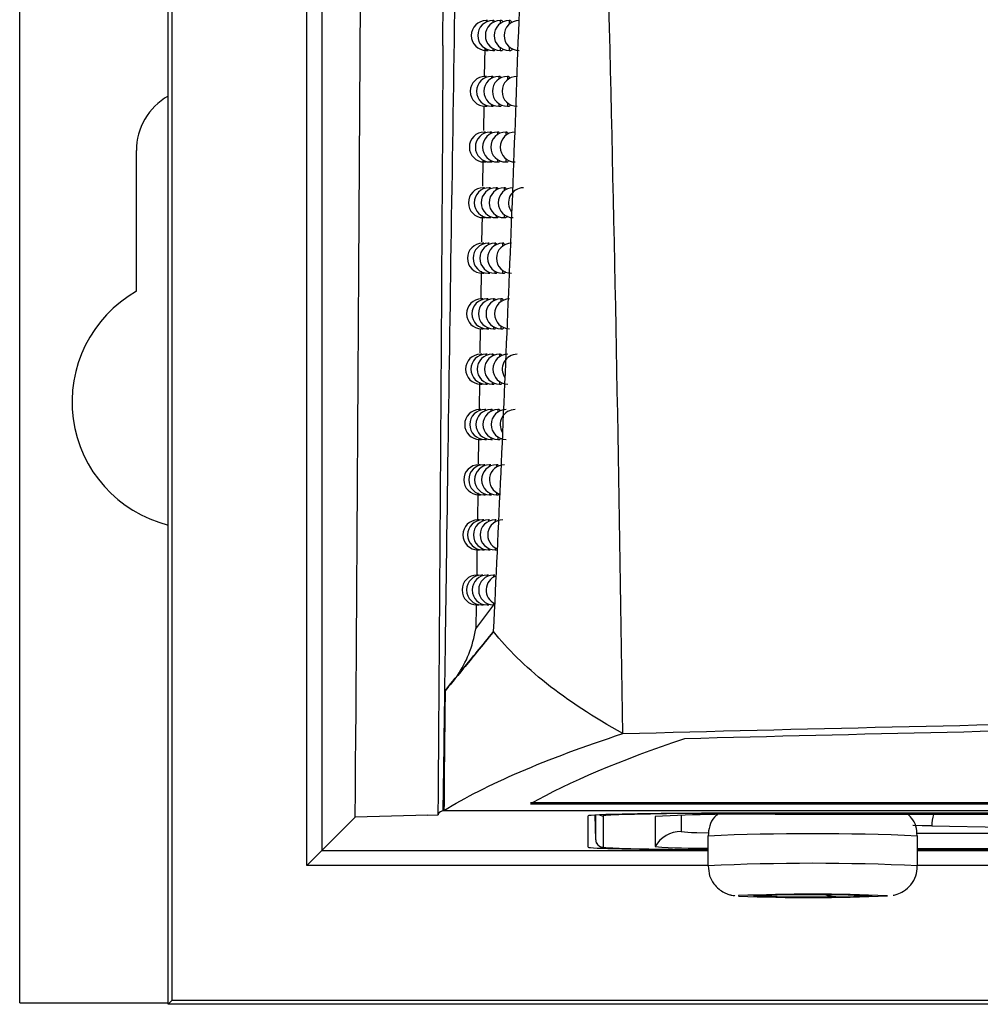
# Model space of a CAD drawing. Header units: millimetres. Extents: x 15440 to 16422, y 10215 to 11289.
# Tile 59 of 143: x 15922 to 15954, y 10616 to 10649. Entities that reach past the tile are written whole.
import ezdxf

# ---------------------------------------------------------------- set-up
doc = ezdxf.new("R2010")
doc.units = ezdxf.units.MM

msp = doc.modelspace()

# ---------------------------------------------------------------- linework, layer by layer
at = {"color": 7, "linetype": 'Continuous', "lineweight": 25}
for p, q in [((15922.047, 10616.108), (15922.047, 10873.108)), ((15927.004, 10616.064), (15927.004, 10873.151)), ((15936.192, 10648.125), (15936.222, 10653.18)), ((15927.135, 10651.963), (15927.135, 10616.195)), ((15931.644, 10620.704), (15931.644, 10651.897)), ((15932.144, 10651.897), (15932.144, 10621.204)), ((15937.682, 10648.956), (15937.639, 10648.956)), ((15937.639, 10648.956), (15937.639, 10648.908)), ((15937.895, 10648.956), (15937.854, 10648.956)), ((15937.854, 10648.956), (15937.854, 10648.887)), ((15938.148, 10648.956), (15938.108, 10648.956)), ((15938.108, 10648.956), (15938.108, 10648.862)), ((15938.439, 10648.956), (15938.401, 10648.956)), ((15938.401, 10648.956), (15938.401, 10648.83)), ((15937.588, 10648.038), (15937.573, 10647.089)), ((15937.639, 10648.005), (15937.639, 10647.956)), ((15937.639, 10647.956), (15937.698, 10647.956)), ((15937.854, 10648.026), (15937.854, 10647.956)), ((15937.854, 10647.956), (15937.915, 10647.956)), ((15938.108, 10648.051), (15938.108, 10647.956)), ((15938.108, 10647.956), (15938.17, 10647.956)), ((15938.401, 10648.083), (15938.401, 10647.956)), ((15938.401, 10647.956), (15938.464, 10647.956)), ((15937.648, 10647.09), (15937.606, 10647.09)), ((15937.606, 10647.09), (15937.606, 10647.045)), ((15937.855, 10647.09), (15937.814, 10647.09)), ((15937.814, 10647.09), (15937.814, 10647.026)), ((15938.1, 10647.09), (15938.06, 10647.09)), ((15938.06, 10647.09), (15938.06, 10647.002)), ((15938.383, 10647.09), (15938.344, 10647.09)), ((15938.344, 10647.09), (15938.344, 10646.972)), ((15937.557, 10646.097), (15937.543, 10645.279)), ((15937.606, 10646.136), (15937.606, 10646.09)), ((15937.606, 10646.09), (15937.664, 10646.09)), ((15937.814, 10646.155), (15937.814, 10646.09)), ((15937.814, 10646.09), (15937.874, 10646.09)), ((15938.06, 10646.179), (15938.06, 10646.09)), ((15938.06, 10646.09), (15938.122, 10646.09)), ((15938.344, 10646.208), (15938.344, 10646.09)), ((15938.344, 10646.09), (15938.407, 10646.09)), ((15937.615, 10645.227), (15937.573, 10645.227)), ((15937.573, 10645.227), (15937.573, 10645.184)), ((15937.815, 10645.227), (15937.774, 10645.227)), ((15937.774, 10645.227), (15937.774, 10645.166)), ((15938.053, 10645.227), (15938.013, 10645.227)), ((15938.013, 10645.227), (15938.013, 10645.144)), ((15938.328, 10645.227), (15938.289, 10645.227)), ((15938.289, 10645.227), (15938.289, 10645.116)), ((15925.947, 10639.903), (15925.947, 10644.608)), ((15938.013, 10644.31), (15938.013, 10644.227)), ((15938.289, 10644.337), (15938.289, 10644.227)), ((15937.527, 10644.303), (15937.513, 10643.416)), ((15937.573, 10644.269), (15937.573, 10644.227)), ((15937.573, 10644.227), (15937.631, 10644.227)), ((15937.774, 10644.287), (15937.774, 10644.227)), ((15937.774, 10644.227), (15937.834, 10644.227)), ((15938.013, 10644.227), (15938.074, 10644.227)), ((15938.289, 10644.227), (15938.352, 10644.227)), ((15937.583, 10643.366), (15937.541, 10643.366)), ((15937.541, 10643.366), (15937.541, 10643.326)), ((15937.777, 10643.366), (15937.735, 10643.366)), ((15937.735, 10643.366), (15937.735, 10643.309)), ((15938.007, 10643.366), (15937.967, 10643.366)), ((15937.967, 10643.366), (15937.967, 10643.288)), ((15938.274, 10643.366), (15938.235, 10643.366)), ((15938.235, 10643.366), (15938.235, 10643.262)), ((15937.497, 10642.44), (15937.482, 10641.556)), ((15937.541, 10642.405), (15937.541, 10642.366)), ((15937.541, 10642.366), (15937.598, 10642.366)), ((15937.735, 10642.423), (15937.735, 10642.366)), ((15937.735, 10642.366), (15937.795, 10642.366)), ((15937.967, 10642.444), (15937.967, 10642.366)), ((15937.967, 10642.366), (15938.028, 10642.366)), ((15938.235, 10642.47), (15938.235, 10642.366)), ((15938.235, 10642.366), (15938.297, 10642.366)), ((15937.552, 10641.508), (15937.509, 10641.508)), ((15937.509, 10641.508), (15937.509, 10641.471)), ((15937.739, 10641.508), (15937.697, 10641.508)), ((15937.697, 10641.508), (15937.697, 10641.455)), ((15937.962, 10641.508), (15937.922, 10641.508)), ((15937.922, 10641.508), (15937.922, 10641.435)), ((15938.221, 10641.508), (15938.182, 10641.508)), ((15938.182, 10641.508), (15938.182, 10641.411)), ((15937.467, 10640.579), (15937.453, 10639.65)), ((15937.509, 10640.545), (15937.509, 10640.508)), ((15937.509, 10640.508), (15937.566, 10640.508)), ((15937.697, 10640.561), (15937.697, 10640.508)), ((15937.697, 10640.508), (15937.757, 10640.508)), ((15937.922, 10640.581), (15937.922, 10640.508)), ((15937.922, 10640.508), (15937.983, 10640.508)), ((15938.182, 10640.605), (15938.182, 10640.508)), ((15938.182, 10640.508), (15938.244, 10640.508)), ((15937.521, 10639.652), (15937.478, 10639.652)), ((15937.478, 10639.652), (15937.478, 10639.618)), ((15937.702, 10639.652), (15937.66, 10639.652)), ((15937.66, 10639.652), (15937.66, 10639.603)), ((15937.918, 10639.652), (15937.877, 10639.652)), ((15937.877, 10639.652), (15937.877, 10639.584)), ((15938.169, 10639.652), (15938.13, 10639.652)), ((15938.13, 10639.652), (15938.13, 10639.561)), ((15937.877, 10638.721), (15937.877, 10638.652)), ((15938.13, 10638.743), (15938.13, 10638.652)), ((15937.439, 10638.658), (15937.427, 10637.842)), ((15937.478, 10638.687), (15937.478, 10638.652)), ((15937.478, 10638.652), (15937.535, 10638.652)), ((15937.66, 10638.702), (15937.66, 10638.652)), ((15937.66, 10638.652), (15937.719, 10638.652)), ((15937.877, 10638.652), (15937.938, 10638.652)), ((15938.13, 10638.652), (15938.192, 10638.652)), ((15937.49, 10637.8), (15937.447, 10637.8)), ((15937.447, 10637.8), (15937.447, 10637.768)), ((15937.665, 10637.8), (15937.623, 10637.8)), ((15937.623, 10637.8), (15937.623, 10637.753)), ((15937.874, 10637.8), (15937.834, 10637.8)), ((15937.834, 10637.8), (15937.834, 10637.736)), ((15938.118, 10637.8), (15938.079, 10637.8)), ((15938.079, 10637.8), (15938.079, 10637.714)), ((15937.412, 10636.864), (15937.399, 10635.947)), ((15937.447, 10636.832), (15937.447, 10636.8)), ((15937.447, 10636.8), (15937.504, 10636.8)), ((15937.623, 10636.846), (15937.623, 10636.8)), ((15937.623, 10636.8), (15937.682, 10636.8)), ((15937.834, 10636.864), (15937.834, 10636.8)), ((15937.834, 10636.8), (15937.894, 10636.8)), ((15938.079, 10636.885), (15938.079, 10636.8)), ((15938.079, 10636.8), (15938.141, 10636.8)), ((15937.46, 10635.95), (15937.417, 10635.95)), ((15937.417, 10635.95), (15937.417, 10635.92)), ((15937.629, 10635.95), (15937.587, 10635.95)), ((15937.587, 10635.95), (15937.587, 10635.906)), ((15937.832, 10635.95), (15937.791, 10635.95)), ((15937.791, 10635.95), (15937.791, 10635.89)), ((15938.068, 10635.95), (15938.029, 10635.95)), ((15938.029, 10635.95), (15938.029, 10635.87)), ((15937.384, 10634.954), (15937.372, 10634.14)), ((15937.417, 10634.98), (15937.417, 10634.95)), ((15937.417, 10634.95), (15937.474, 10634.95)), ((15937.587, 10634.993), (15937.587, 10634.95)), ((15937.587, 10634.95), (15937.646, 10634.95)), ((15937.791, 10635.01), (15937.791, 10634.95)), ((15937.791, 10634.95), (15937.852, 10634.95)), ((15938.029, 10635.03), (15938.029, 10634.95)), ((15938.029, 10634.95), (15938.091, 10634.95)), ((15937.431, 10634.103), (15937.387, 10634.103)), ((15937.387, 10634.103), (15937.387, 10634.075)), ((15937.594, 10634.103), (15937.552, 10634.103)), ((15937.552, 10634.103), (15937.552, 10634.062)), ((15937.79, 10634.103), (15937.75, 10634.103)), ((15937.75, 10634.103), (15937.75, 10634.046)), ((15938.02, 10634.103), (15937.98, 10634.103)), ((15937.98, 10634.103), (15937.98, 10634.028)), ((15937.358, 10633.162), (15937.344, 10632.255)), ((15937.387, 10633.131), (15937.387, 10633.103)), ((15937.552, 10633.144), (15937.552, 10633.103)), ((15937.75, 10633.159), (15937.75, 10633.103)), ((15937.98, 10633.178), (15937.98, 10633.103)), ((15937.387, 10633.103), (15937.444, 10633.103)), ((15937.552, 10633.103), (15937.61, 10633.103)), ((15937.75, 10633.103), (15937.81, 10633.103)), ((15937.98, 10633.103), (15938.042, 10633.103)), ((15937.402, 10632.259), (15937.358, 10632.259)), ((15937.358, 10632.259), (15937.358, 10632.233)), ((15937.56, 10632.259), (15937.517, 10632.259)), ((15937.517, 10632.259), (15937.517, 10632.221)), ((15937.75, 10632.259), (15937.709, 10632.259)), ((15937.709, 10632.259), (15937.709, 10632.206)), ((15937.972, 10632.259), (15937.932, 10632.259)), ((15937.932, 10632.259), (15937.932, 10632.188)), ((15937.358, 10631.285), (15937.358, 10631.259)), ((15937.358, 10631.259), (15937.414, 10631.259)), ((15937.517, 10631.297), (15937.517, 10631.259)), ((15937.517, 10631.259), (15937.575, 10631.259)), ((15937.709, 10631.311), (15937.709, 10631.259)), ((15937.709, 10631.259), (15937.768, 10631.259)), ((15937.932, 10631.329), (15937.932, 10631.259)), ((15937.932, 10631.259), (15937.994, 10631.259)), ((15937.373, 10630.417), (15937.329, 10630.417)), ((15937.329, 10630.417), (15937.329, 10630.393)), ((15937.526, 10630.417), (15937.483, 10630.417)), ((15937.483, 10630.417), (15937.483, 10630.382)), ((15937.71, 10630.417), (15937.668, 10630.417)), ((15937.668, 10630.417), (15937.668, 10630.368)), ((15937.925, 10630.417), (15937.885, 10630.417)), ((15937.885, 10630.417), (15937.885, 10630.351)), ((15937.304, 10629.421), (15937.292, 10628.622)), ((15937.292, 10628.622), (15937.891, 10629.417)), ((15937.329, 10629.442), (15937.329, 10629.417)), ((15937.329, 10629.417), (15937.385, 10629.417)), ((15937.483, 10629.453), (15937.483, 10629.417)), ((15937.483, 10629.417), (15937.541, 10629.417)), ((15937.668, 10629.467), (15937.668, 10629.417)), ((15937.668, 10629.417), (15937.728, 10629.417)), ((15937.885, 10629.484), (15937.885, 10629.417)), ((15939.117, 10622.762), (16092.977, 10622.762)), ((16092.976, 10622.806), (15939.118, 10622.806)), ((15932.144, 10621.204), (15933.262, 10622.323)), ((15935.691, 10622.388), (15933.262, 10622.323)), ((15935.691, 10622.388), (15936.029, 10622.397)), ((15936.201, 10622.541), (15937.66, 10622.541)), ((15936.225, 10622.544), (15937.66, 10622.544)), ((15937.66, 10622.544), (16094.434, 10622.544)), ((15937.66, 10622.541), (16094.435, 10622.541)), ((15941.047, 10621.318), (15941.047, 10622.365)), ((15941.295, 10621.564), (15941.281, 10622.392)), ((15941.295, 10621.564), (15941.295, 10622.392)), ((15941.545, 10622.365), (15941.545, 10621.318)), ((15943.282, 10622.344), (15943.282, 10621.34)), ((15944.148, 10622.387), (15944.148, 10621.84)), ((16086.047, 10622.453), (15946.047, 10622.453)), ((15946.047, 10622.444), (15946.047, 10622.453)), ((16086.047, 10622.444), (15946.047, 10622.444)), ((16084.804, 10622.414), (15947.291, 10622.414)), ((15952.529, 10622.028), (15957.6, 10621.94)), ((15945.047, 10621.692), (15945.047, 10620.692)), ((15952.025, 10621.785), (16080.066, 10621.785)), ((15952.047, 10620.692), (15952.047, 10621.692)), ((15952.047, 10621.27), (16080.047, 10621.27)), ((15932.144, 10621.204), (15931.644, 10620.704)), ((15932.144, 10621.204), (15945.047, 10621.204)), ((15952.047, 10621.24), (16080.047, 10621.24)), ((16080.047, 10621.231), (15952.047, 10621.231)), ((15952.047, 10621.204), (16080.047, 10621.204)), ((15945.047, 10620.704), (15931.644, 10620.704)), ((16080.047, 10620.704), (15952.047, 10620.704)), ((15946.066, 10619.697), (15946.072, 10619.686)), ((15922.047, 10616.108), (15927.004, 10616.108)), ((15927.135, 10616.195), (15927.004, 10616.064)), ((16105.091, 10616.064), (15927.004, 10616.064)), ((16104.96, 10616.195), (15927.135, 10616.195))]:
    msp.add_line(p, q, dxfattribs=at)
at = {"color": 7, "linetype": 'Continuous', "lineweight": 25, "flags": 128}
for points in [[(15941.8, 10622.391), (15941.632, 10622.381), (15941.545, 10622.365)], [(15952.529, 10622.028), (15952.2, 10622.035), (15951.908, 10622.042), (15951.897, 10622.042)], [(15944.608, 10621.811), (15944.678, 10621.809), (15945.059, 10621.801)], [(15941.545, 10621.318), (15941.632, 10621.303), (15941.88, 10621.288)], [(15947.358, 10619.665), (15947.162, 10619.668), (15946.99, 10619.671), (15946.845, 10619.675), (15946.729, 10619.679), (15946.644, 10619.683), (15946.591, 10619.687), (15946.572, 10619.692), (15946.587, 10619.696)], [(15949.737, 10619.72), (15949.932, 10619.717), (15950.104, 10619.713), (15950.25, 10619.71), (15950.366, 10619.706), (15950.451, 10619.701), (15950.503, 10619.697), (15950.522, 10619.692), (15950.507, 10619.688)], [(15951.043, 10619.69), (15951.045, 10619.694), (15951.038, 10619.696)]]:
    msp.add_lwpolyline(points, dxfattribs=at)
at = {"color": 7, "linetype": 'Continuous', "lineweight": 25}
for centre, radius, start, end in [((15937.639, 10648.456), 0.5, 90, 270), ((15937.854, 10648.456), 0.5, 90, 270), ((15938.108, 10648.456), 0.5, 90, 270), ((15938.401, 10648.456), 0.5, 90, 270), ((15938.733, 10648.456), 0.5, 90, 270), ((15937.606, 10646.59), 0.5, 90, 270), ((15937.814, 10646.59), 0.5, 90, 270), ((15938.06, 10646.59), 0.5, 90, 270), ((15938.344, 10646.59), 0.5, 90, 270), ((15938.667, 10646.59), 0.5, 90, 270), ((15928.047, 10644.608), 2.1, 119.7998, 180), ((15937.573, 10644.727), 0.5, 90, 270), ((15937.774, 10644.727), 0.5, 90, 270), ((15938.013, 10644.727), 0.5, 90, 270), ((15938.289, 10644.727), 0.5, 90, 270), ((15938.603, 10644.727), 0.5, 90, 270), ((15937.541, 10642.866), 0.5, 90, 270), ((15937.735, 10642.866), 0.5, 90, 270), ((15937.967, 10642.866), 0.5, 90, 270), ((15938.235, 10642.866), 0.5, 90, 270), ((15938.54, 10642.866), 0.5, 90, 270), ((15938.881, 10642.866), 0.5, 90, 218.0595), ((15937.509, 10641.008), 0.5, 90, 270), ((15937.697, 10641.008), 0.5, 90, 270), ((15937.922, 10641.008), 0.5, 90, 270), ((15938.182, 10641.008), 0.5, 90, 270), ((15938.478, 10641.008), 0.5, 90, 270), ((15928.047, 10636.208), 4.25, 119.6116, 255.785), ((15937.478, 10639.152), 0.5, 90, 270), ((15937.66, 10639.152), 0.5, 90, 270), ((15937.877, 10639.152), 0.5, 90, 270), ((15938.13, 10639.152), 0.5, 90, 270), ((15938.417, 10639.152), 0.5, 90, 270), ((15937.447, 10637.3), 0.5, 90, 270), ((15937.623, 10637.3), 0.5, 90, 270), ((15937.834, 10637.3), 0.5, 90, 270), ((15938.079, 10637.3), 0.5, 90, 270), ((15938.358, 10637.3), 0.5, 90, 270), ((15938.673, 10637.3), 0.5, 90, 214.2714), ((15937.417, 10635.45), 0.5, 90, 270), ((15937.587, 10635.45), 0.5, 90, 270), ((15937.791, 10635.45), 0.5, 90, 270), ((15938.029, 10635.45), 0.5, 90, 270), ((15938.301, 10635.45), 0.5, 90, 270), ((15938.606, 10635.45), 0.5, 90, 212.5329), ((15937.387, 10633.603), 0.5, 90, 270), ((15937.552, 10633.603), 0.5, 90, 270), ((15937.75, 10633.603), 0.5, 90, 270), ((15937.98, 10633.603), 0.5, 90, 270), ((15938.244, 10633.603), 0.5, 90, 252.9292), ((15937.358, 10631.759), 0.5, 90, 270), ((15937.517, 10631.759), 0.5, 90, 270), ((15937.709, 10631.759), 0.5, 90, 270), ((15937.932, 10631.759), 0.5, 90, 270), ((15938.188, 10631.759), 0.5, 90, 249.3498), ((15937.329, 10629.917), 0.5, 90, 270), ((15937.483, 10629.917), 0.5, 90, 270), ((15937.668, 10629.917), 0.5, 90, 270), ((15937.885, 10629.917), 0.5, 90, 270), ((15938.134, 10629.917), 0.5, 109.1972, 245.3891), ((15941.545, 10622.615), 0.25, 240.1455, 270.0003), ((15945.193, 10519.746), 102.701, 89.52357, 91.8936), ((15946.289, 10564.937), 57.485, 89.00137, 92.99833), ((15953.892, 10622.033), 1.362, 163.7699, 180.1849), ((15944.148, 10620.84), 1, 89.9984, 149.9941), ((15944.566, 10624.856), 3.045, 262.1103, 270.7759), ((15948.547, 10542.781), 78.988, 87.46036, 92.53964), ((15941.545, 10621.568), 0.25, 181.0045, 270.0043), ((15944.869, 10716.185), 94.944, 268.19579, 270.10775), ((15944.819, 10641.244), 19.964, 265.5836, 270.6538), ((15948.547, 10549.424), 71.354, 87.18835, 92.81146), ((15948.531, 10556.282), 63.463, 87.73588, 92.22604), ((15948.517, 10676.728), 57.095, 267.5452, 272.5356), ((15947.653, 10599.325), 20.399, 89.6538, 92.9963), ((15948.557, 10721.528), 101.871, 269.32536, 270.42783), ((15948.537, 10517.856), 101.871, 89.32536, 90.42783), ((15949.441, 10640.059), 20.399, 269.6538, 272.9963)]:
    msp.add_arc(centre, radius, start, end, dxfattribs=at)
for centre, start_param, end_param in [((15946.047, 10622.365), 1.570796, 3.141593), ((15946.047, 10621.318), 3.141593, 4.511031)]:
    msp.add_ellipse(centre, major_axis=(5, 0), ratio=0.017455, start_param=start_param, end_param=end_param, dxfattribs=at)
for points, knots in [([(15937.885, 10628.53), (15938.054, 10632.054), (15938.214, 10635.603), (15938.51, 10642.738), (15938.646, 10646.326), (15938.89, 10653.541), (15938.997, 10657.169), (15939.176, 10664.452), (15939.249, 10668.11), (15939.299, 10671.784)], [0, 0, 0, 0, 0.25, 0.25, 0.5, 0.5, 0.75, 0.75, 1, 1, 1, 1]), ([(15942.201, 10625.116), (15942.1, 10632.736), (15941.957, 10640.365), (15941.591, 10655.637), (15941.368, 10663.28), (15941.119, 10670.928)], [0, 0, 0, 0, 0.5, 0.5, 1, 1, 1, 1]), ([(15936.201, 10622.541), (15936.207, 10623.182), (15936.218, 10623.822), (15936.235, 10625.105), (15936.243, 10625.747), (15936.27, 10627.674), (15936.287, 10628.961), (15936.341, 10632.827), (15936.378, 10635.413), (15936.493, 10643.195), (15936.574, 10648.415), (15936.663, 10653.667)], [0, 0, 0, 0, 0.0625, 0.0625, 0.125, 0.125, 0.25, 0.25, 0.5, 0.5, 1, 1, 1, 1]), ([(15937.895, 10648.95), (15937.897, 10648.952), (15937.905, 10648.959), (15937.913, 10648.932), (15937.919, 10648.913)], [0, 0, 0, 0, 0.2660818, 1, 1, 1, 1]), ([(15938.148, 10648.95), (15938.15, 10648.952), (15938.16, 10648.959), (15938.171, 10648.939), (15938.179, 10648.905), (15938.179, 10648.904)], [0, 0, 0, 0, 0.229777, 0.972187, 1, 1, 1, 1]), ([(15938.439, 10648.95), (15938.442, 10648.952), (15938.453, 10648.959), (15938.468, 10648.934), (15938.479, 10648.891), (15938.481, 10648.881)], [0, 0, 0, 0, 0.190377, 0.826008, 1, 1, 1, 1]), ([(15936.192, 10648.125), (15936.164, 10643.59), (15936.12, 10636.145), (15936.064, 10628.072), (15936.036, 10624.13), (15936.028, 10623.012), (15936.025, 10622.605), (15936.024, 10622.557), (15936.024, 10622.543), (15936.024, 10622.54), (15936.024, 10622.531), (15936.024, 10622.491), (15936.023, 10622.447), (15936.023, 10622.41)], [0, 0, 0, 0, 0.524451, 0.861045, 0.946395, 0.989064, 0.993175, 0.99439, 0.994714, 0.994796, 0.994816, 0.995661, 1, 1, 1, 1]), ([(15937.936, 10647.994), (15937.935, 10647.991), (15937.929, 10647.96), (15937.921, 10647.958), (15937.915, 10647.957)], [0, 0, 0, 0, 0.1116312, 1, 1, 1, 1]), ([(15938.198, 10648.01), (15938.196, 10648.001), (15938.188, 10647.964), (15938.178, 10647.947), (15938.17, 10647.956), (15938.17, 10647.956)], [0, 0, 0, 0, 0.236245, 0.999009, 1, 1, 1, 1]), ([(15938.5, 10648.025), (15938.497, 10648.011), (15938.486, 10647.968), (15938.473, 10647.947), (15938.464, 10647.957), (15938.464, 10647.957)], [0, 0, 0, 0, 0.325588, 0.992772, 1, 1, 1, 1]), ([(15937.855, 10647.084), (15937.857, 10647.086), (15937.864, 10647.093), (15937.872, 10647.067), (15937.877, 10647.048)], [0, 0, 0, 0, 0.275874, 1, 1, 1, 1]), ([(15938.1, 10647.084), (15938.102, 10647.086), (15938.112, 10647.092), (15938.122, 10647.074), (15938.13, 10647.04), (15938.13, 10647.04)], [0, 0, 0, 0, 0.234496, 0.987678, 1, 1, 1, 1]), ([(15938.383, 10647.084), (15938.386, 10647.086), (15938.396, 10647.093), (15938.411, 10647.069), (15938.42, 10647.028), (15938.422, 10647.021)], [0, 0, 0, 0, 0.198689, 0.857127, 1, 1, 1, 1]), ([(15937.894, 10646.125), (15937.893, 10646.123), (15937.888, 10646.093), (15937.88, 10646.092), (15937.874, 10646.091)], [0, 0, 0, 0, 0.080364, 1, 1, 1, 1]), ([(15938.148, 10646.14), (15938.146, 10646.133), (15938.139, 10646.096), (15938.129, 10646.093), (15938.122, 10646.09)], [0, 0, 0, 0, 0.212191, 1, 1, 1, 1]), ([(15938.441, 10646.155), (15938.438, 10646.143), (15938.429, 10646.101), (15938.416, 10646.081), (15938.407, 10646.09), (15938.407, 10646.091)], [0, 0, 0, 0, 0.306311, 0.994039, 1, 1, 1, 1]), ([(15937.815, 10645.221), (15937.817, 10645.223), (15937.824, 10645.229), (15937.831, 10645.204), (15937.836, 10645.187)], [0, 0, 0, 0, 0.286066, 1, 1, 1, 1]), ([(15938.053, 10645.221), (15938.055, 10645.222), (15938.064, 10645.23), (15938.074, 10645.201), (15938.081, 10645.178)], [0, 0, 0, 0, 0.239993, 1, 1, 1, 1]), ([(15938.328, 10645.221), (15938.33, 10645.222), (15938.341, 10645.229), (15938.354, 10645.207), (15938.363, 10645.168), (15938.364, 10645.163)], [0, 0, 0, 0, 0.207441, 0.890022, 1, 1, 1, 1]), ([(15938.099, 10644.273), (15938.098, 10644.267), (15938.091, 10644.232), (15938.082, 10644.229), (15938.074, 10644.227)], [0, 0, 0, 0, 0.186924, 1, 1, 1, 1]), ([(15938.384, 10644.288), (15938.381, 10644.277), (15938.372, 10644.236), (15938.36, 10644.217), (15938.352, 10644.227), (15938.352, 10644.227)], [0, 0, 0, 0, 0.286128, 0.995321, 1, 1, 1, 1]), ([(15938.007, 10643.36), (15938.009, 10643.362), (15938.018, 10643.369), (15938.027, 10643.341), (15938.034, 10643.319)], [0, 0, 0, 0, 0.2485939, 1, 1, 1, 1]), ([(15938.274, 10643.36), (15938.276, 10643.361), (15938.286, 10643.368), (15938.299, 10643.347), (15938.307, 10643.31), (15938.308, 10643.307)], [0, 0, 0, 0, 0.216671, 0.92484, 1, 1, 1, 1]), ([(15938.051, 10642.409), (15938.05, 10642.404), (15938.044, 10642.37), (15938.035, 10642.368), (15938.028, 10642.366)], [0, 0, 0, 0, 0.16037, 1, 1, 1, 1]), ([(15938.328, 10642.424), (15938.325, 10642.414), (15938.317, 10642.375), (15938.305, 10642.357), (15938.297, 10642.366), (15938.297, 10642.366)], [0, 0, 0, 0, 0.264988, 0.99662, 1, 1, 1, 1]), ([(15937.962, 10641.502), (15937.964, 10641.503), (15937.972, 10641.511), (15937.981, 10641.483), (15937.987, 10641.463)], [0, 0, 0, 0, 0.257513, 1, 1, 1, 1]), ([(15938.221, 10641.502), (15938.223, 10641.503), (15938.233, 10641.51), (15938.245, 10641.49), (15938.252, 10641.456), (15938.253, 10641.454)], [0, 0, 0, 0, 0.226421, 0.961747, 1, 1, 1, 1]), ([(15938.005, 10640.548), (15938.004, 10640.544), (15937.998, 10640.511), (15937.989, 10640.51), (15937.983, 10640.508)], [0, 0, 0, 0, 0.132447, 1, 1, 1, 1]), ([(15938.273, 10640.562), (15938.271, 10640.553), (15938.263, 10640.516), (15938.252, 10640.498), (15938.244, 10640.508), (15938.244, 10640.508)], [0, 0, 0, 0, 0.242839, 0.997937, 1, 1, 1, 1]), ([(15937.918, 10639.646), (15937.92, 10639.648), (15937.927, 10639.655), (15937.935, 10639.629), (15937.941, 10639.609)], [0, 0, 0, 0, 0.266768, 1, 1, 1, 1]), ([(15938.169, 10639.646), (15938.171, 10639.648), (15938.181, 10639.655), (15938.192, 10639.636), (15938.199, 10639.602), (15938.2, 10639.601)], [0, 0, 0, 0, 0.231922, 0.980567, 1, 1, 1, 1]), ([(15937.959, 10638.689), (15937.958, 10638.686), (15937.952, 10638.655), (15937.945, 10638.654), (15937.938, 10638.653)], [0, 0, 0, 0, 0.103067, 1, 1, 1, 1]), ([(15938.219, 10638.704), (15938.217, 10638.696), (15938.21, 10638.659), (15938.2, 10638.643), (15938.192, 10638.652), (15938.192, 10638.652)], [0, 0, 0, 0, 0.219621, 0.999276, 1, 1, 1, 1]), ([(15937.874, 10637.794), (15937.876, 10637.795), (15937.884, 10637.802), (15937.891, 10637.777), (15937.897, 10637.758)], [0, 0, 0, 0, 0.276378, 1, 1, 1, 1]), ([(15938.118, 10637.794), (15938.12, 10637.795), (15938.13, 10637.802), (15938.141, 10637.783), (15938.147, 10637.75), (15938.148, 10637.75)], [0, 0, 0, 0, 0.2365606, 0.9958033, 1, 1, 1, 1]), ([(15937.914, 10636.834), (15937.914, 10636.832), (15937.908, 10636.802), (15937.901, 10636.801), (15937.894, 10636.8)], [0, 0, 0, 0, 0.072134, 1, 1, 1, 1]), ([(15938.166, 10636.848), (15938.165, 10636.841), (15938.158, 10636.805), (15938.148, 10636.802), (15938.141, 10636.8)], [0, 0, 0, 0, 0.1952745, 1, 1, 1, 1]), ([(15937.832, 10635.944), (15937.834, 10635.946), (15937.841, 10635.952), (15937.848, 10635.928), (15937.853, 10635.91)], [0, 0, 0, 0, 0.286367, 1, 1, 1, 1]), ([(15938.068, 10635.944), (15938.071, 10635.946), (15938.08, 10635.953), (15938.089, 10635.924), (15938.096, 10635.902)], [0, 0, 0, 0, 0.2438749, 1, 1, 1, 1]), ([(15938.115, 10634.994), (15938.114, 10634.989), (15938.107, 10634.954), (15938.098, 10634.952), (15938.091, 10634.95)], [0, 0, 0, 0, 0.1697317, 1, 1, 1, 1]), ([(15938.02, 10634.097), (15938.022, 10634.099), (15938.03, 10634.106), (15938.039, 10634.078), (15938.046, 10634.057)], [0, 0, 0, 0, 0.2524549, 1, 1, 1, 1]), ([(15938.064, 10633.144), (15938.063, 10633.14), (15938.057, 10633.107), (15938.049, 10633.105), (15938.042, 10633.103)], [0, 0, 0, 0, 0.142918, 1, 1, 1, 1]), ([(15937.33, 10631.263), (15937.329, 10631.252), (15937.325, 10630.968), (15937.321, 10630.686), (15937.318, 10630.414)], [0, 0, 0, 0, 0.035764, 1, 1, 1, 1]), ([(15937.885, 10628.53), (15937.488, 10628.047), (15937.153, 10627.631), (15936.611, 10626.965), (15936.403, 10626.712), (15936.263, 10626.541)], [0, 0, 0, 0, 0.5, 0.5, 1, 1, 1, 1]), ([(15936.263, 10626.541), (15936.403, 10626.719), (15936.61, 10626.975), (15937.153, 10627.639), (15937.488, 10628.047), (15937.885, 10628.53)], [0, 0, 0, 0, 0.5, 0.5, 1, 1, 1, 1]), ([(15936.676, 10627.054), (15936.815, 10627.288), (15937.108, 10627.781), (15937.229, 10628.333), (15937.292, 10628.622)], [0, 0, 0, 0, 0.475818, 1, 1, 1, 1]), ([(15942.201, 10625.116), (15941.223, 10625.661), (15940.374, 10626.219), (15938.93, 10627.361), (15938.341, 10627.941), (15937.885, 10628.53)], [0, 0, 0, 0, 0.5, 0.5, 1, 1, 1, 1]), ([(15942.201, 10625.116), (15948.166, 10625.275), (15954.202, 10625.414), (15961.837, 10625.565), (15963.37, 10625.594), (15966.436, 10625.649), (15967.97, 10625.675), (15972.579, 10625.75), (15975.658, 10625.795), (15991.081, 10625.996), (16003.517, 10626.077), (16022.32, 10626.077), (16028.566, 10626.056), (16041.013, 10625.976), (16047.214, 10625.915), (16056.482, 10625.795), (16059.566, 10625.75), (16064.184, 10625.674), (16065.721, 10625.648), (16068.786, 10625.592), (16070.314, 10625.564), (16077.929, 10625.413), (16083.948, 10625.274), (16089.894, 10625.116)], [0, 0, 0, 0, 0.125, 0.125, 0.15625, 0.15625, 0.1875, 0.1875, 0.25, 0.25, 0.5, 0.5, 0.625, 0.625, 0.75, 0.75, 0.8125, 0.8125, 0.84375, 0.84375, 0.875, 0.875, 1, 1, 1, 1]), ([(16087.832, 10624.942), (16076.16, 10625.247), (16064.299, 10625.476), (16046.223, 10625.706), (16040.173, 10625.764), (16028.055, 10625.84), (16021.982, 10625.859), (16012.853, 10625.859), (16009.805, 10625.854), (16003.735, 10625.834), (16000.709, 10625.82), (15991.655, 10625.762), (15985.652, 10625.704), (15967.742, 10625.475), (15955.935, 10625.247), (15944.263, 10624.942)], [0, 0, 0, 0, 0.25, 0.25, 0.375, 0.375, 0.5, 0.5, 0.5625, 0.5625, 0.625, 0.625, 0.75, 0.75, 1, 1, 1, 1]), ([(15945.363, 10622.404), (15945.33, 10622.377), (15945.212, 10622.279), (15945.083, 10622.031), (15945.062, 10621.808), (15945.052, 10621.697)], [0, 0, 0, 0, 0.158301, 0.580894, 1, 1, 1, 1]), ([(15952.037, 10621.699), (15952.03, 10621.808), (15952.016, 10622.019), (15951.875, 10622.279), (15951.748, 10622.4), (15951.693, 10622.453)], [0, 0, 0, 0, 0.381897, 0.734216, 1, 1, 1, 1]), ([(15941.295, 10621.568), (15941.299, 10621.536), (15941.306, 10621.477), (15941.349, 10621.408), (15941.396, 10621.364), (15941.438, 10621.34), (15941.474, 10621.325), (15941.514, 10621.315), (15941.584, 10621.305), (15941.674, 10621.297), (15941.842, 10621.291), (15941.89, 10621.289)], [0, 0, 0, 0, 0.052333, 0.0950698, 0.1325065, 0.1673488, 0.2056524, 0.2649712, 0.4054496, 0.8304856, 1, 1, 1, 1]), ([(15945.057, 10620.689), (15945.064, 10620.577), (15945.077, 10620.365), (15945.226, 10620.101), (15945.402, 10619.916), (15945.58, 10619.8), (15945.736, 10619.737), (15945.848, 10619.709), (15945.909, 10619.699), (15945.933, 10619.696), (15945.942, 10619.695)], [0, 0, 0, 0, 0.212034, 0.405521, 0.566001, 0.702102, 0.813774, 0.895316, 0.960547, 1, 1, 1, 1]), ([(15951.233, 10619.708), (15951.238, 10619.709), (15951.272, 10619.715), (15951.399, 10619.749), (15951.612, 10619.849), (15951.841, 10620.055), (15952.013, 10620.348), (15952.032, 10620.571), (15952.042, 10620.682)], [0, 0, 0, 0, 0.019694, 0.12166, 0.295487, 0.527853, 0.766808, 1, 1, 1, 1]), ([(15949.318, 10619.66), (15949.279, 10619.662), (15949.203, 10619.664), (15949.084, 10619.687), (15949.003, 10619.708), (15948.972, 10619.724), (15948.97, 10619.725)], [0, 0, 0, 0, 0.3234318, 0.6465777, 0.9776997, 1, 1, 1, 1]), ([(15950.503, 10619.697), (15950.504, 10619.696), (15950.516, 10619.689), (15950.512, 10619.688), (15950.507, 10619.688)], [0, 0, 0, 0, 0.096599, 1, 1, 1, 1])]:
    msp.add_open_spline(points, degree=3, knots=knots, dxfattribs=at)
for points in [[(15933.262, 10622.323), (15933.327, 10631.765), (15933.387, 10641.323), (15933.442, 10650.977)], [(15936.263, 10626.541), (15936.249, 10625.206), (15936.232, 10623.874), (15936.225, 10622.544)], [(15936.225, 10622.544), (15937.623, 10623.411), (15939.617, 10624.269), (15942.201, 10625.116)], [(15944.263, 10624.942), (15942.119, 10624.224), (15940.401, 10623.496), (15939.117, 10622.762)], [(15936.201, 10622.541), (15936.062, 10622.493), (15936.004, 10622.445), (15936.029, 10622.397)]]:
    msp.add_open_spline(points, degree=3, dxfattribs=at)

doc.saveas('drawing.dxf')
